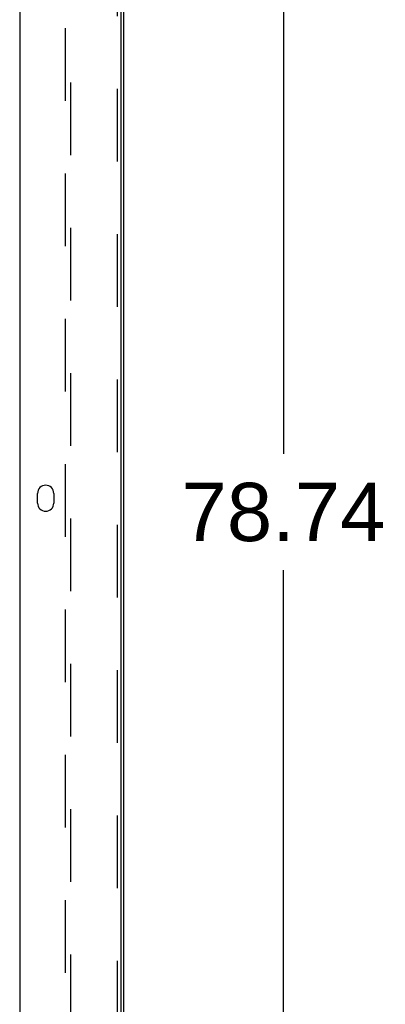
# Model space of a CAD drawing. Header units: inches. Extents: x 0 to 254, y 0 to 165.
# Tile 70 of 78: x 161.44 to 168.48, y 73.65 to 92.6. Entities that reach past the tile are written whole.
import ezdxf

# ---------------------------------------------------------------- set-up
doc = ezdxf.new("R2010")
doc.units = ezdxf.units.IN
doc.header["$LTSCALE"] = 13.988161
doc.header["$MEASUREMENT"] = 0
doc.linetypes.add('HIDDEN', pattern=[0.2, 0.1, -0.1])
doc.layers.get('0').update_dxf_attribs({"linetype": 'CONTINUOUS'})
doc.layers.add('DEFAULT_2', color=8, linetype='HIDDEN')
doc.layers.add('DIMENSIONS', color=7, linetype='CONTINUOUS')
doc.styles.get("Standard").update_dxf_attribs({"font": 'arial.ttf'})
doc.dimstyles.new('DIMSTYLE_1', dxfattribs={"dimtxt": 1.122045, "dimasz": 1.49606, "dimexe": 0.09, "dimexo": 0.07, "dimgap": 0.0375, "dimtad": 0, "dimtih": 1, "dimtoh": 1, "dimzin": 4, "dimdsep": 46, "dimtxsty": 'Standard', "dimblk": '_FILLED', "dimblk1": '_FILLED', "dimblk2": '_FILLED', "dimcen": 0.09, "dimazin": 1, "dimtfac": 1, "dimtdec": 3, "dimtofl": 0, "dimtmove": 0, "dimatfit": 3, "dimldrblk": '_FILLED', "dimfxl": 0, "dimtolj": 1, "dimtzin": 4, "dimarcsym": 0})

# ---------------------------------------------------------------- blocks, each defined once
blk = doc.blocks.new('_FILLED')
at = {"color": 0, "linetype": 'ByBlock'}
blk.add_solid([(0, 0), (-1, 0.2), (-1, -0.2)], dxfattribs=at)
blk = doc.blocks.new('*D20')
at = {"layer": 'DIMENSIONS', "color": 2, "linetype": 'Continuous'}
for p, q in [((164.317, 122.494), (167.868, 122.494)), ((166.521, 122.494), (166.521, 84.246)), ((166.521, 43.754), (166.521, 82.001)), ((164.317, 43.754), (167.868, 43.754))]:
    blk.add_line(p, q, dxfattribs=at)
at = {"layer": 'DIMENSIONS', "color": 2, "linetype": 'Continuous', "xscale": 1.49606, "yscale": 1.49606, "zscale": 1.49606}
for p, rotation in [((166.521, 122.494), 90), ((166.521, 43.754), 270)]:
    blk.add_blockref('_FILLED', p, dxfattribs=dict(at, rotation=rotation))
at = {"layer": 'DIMENSIONS', "color": 2, "linetype": 'Continuous', "insert": (166.521, 83.685), "char_height": 1.122, "width": 3.9209, "attachment_point": 2, "line_spacing_factor": 0.9}
blk.add_mtext('78.74', dxfattribs=at)

msp = doc.modelspace()

# ---------------------------------------------------------------- linework, layer by layer
at = {"color": 3, "linetype": 'Continuous'}
for p, q in [((163.39, 122.375), (163.39, 43.873)), ((163.442, 122.39), (163.442, 43.858)), ((161.442, 94.791), (161.442, 71.46)), ((161.786, 83.294), (161.786, 83.482)), ((162.098, 83.482), (162.098, 83.294))]:
    msp.add_line(p, q, dxfattribs=at)
for centre, start, end in [((161.942, 83.482), 0, 180), ((161.942, 83.294), 180, 360)]:
    msp.add_arc(centre, 0.156, start, end, dxfattribs=at)
at = {"layer": 'DEFAULT_2', "color": 8, "linetype": 'HIDDEN'}
for p, q in [((162.421, 119.369), (162.421, 46.879)), ((163.317, 119.244), (163.317, 47.004)), ((162.317, 95.236), (162.317, 71.015))]:
    msp.add_line(p, q, dxfattribs=at)

# ---------------------------------------------------------------- dimensions: what is measured, and where the dimension line sits
at = {"layer": 'DIMENSIONS', "color": 2, "linetype": 'Continuous'}
dim = msp.add_linear_dim(base=(166.521, 43.754), p1=(164.247, 122.494), p2=(164.247, 43.754), angle=270, text='<>\\P[]', dimstyle='DIMSTYLE_1', dxfattribs=at)
dim.commit()
dim.dimension.update_dxf_attribs({"geometry": '*D20', "text_midpoint": (166.521, 83.117), "dimtype": 160})

doc.saveas('drawing.dxf')
